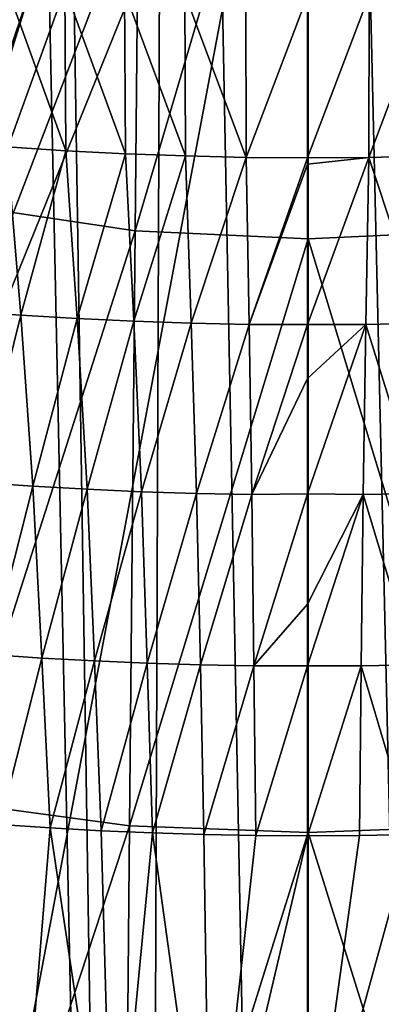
# Model space of a CAD drawing. Header units: metres. Extents: x -24 to 24, y -256 to 25.
# Tile 199 of 256: x -5 to 1, y -61 to -44. Entities that reach past the tile are written whole.
import ezdxf

# ---------------------------------------------------------------- set-up
doc = ezdxf.new("R2010")
doc.units = ezdxf.units.M
doc.layers.add('solid_DOMO_KURZ_SW0002', color=7, linetype='CONTINUOUS')

msp = doc.modelspace()

# ---------------------------------------------------------------- linework, layer by layer
at = {"layer": 'solid_DOMO_KURZ_SW0002'}
for points in [[(-5.208396, 0.93054, 172.0121), (-5.436699, -116.723152, 187.516312), (-2.718128, -116.725327, 187.381516)], [(-4.540195, 0.925402, 171.973083), (-5.208396, 0.93054, 172.0121), (-2.718128, -116.725327, 187.381516)], [(-2.268845, 0.91321, 171.880463), (-4.540195, 0.925402, 171.973083), (-2.718128, -116.725327, 187.381516)], [(-2.268845, 0.91321, 171.880463), (-2.718128, -116.725327, 187.381516), (0, -116.726051, 187.336624)], [(-2.268845, 0.91321, 171.880463), (0, -116.726051, 187.336624), (0, 0.909153, 171.849655)], [(2.718137, -116.725327, 187.381516), (2.268845, 0.91321, 171.880463), (0, 0.909153, 171.849655)], [(0, -116.726051, 187.336624), (2.718137, -116.725327, 187.381516), (0, 0.909153, 171.849655)], [(-4.110792, -36.382565, 114.723579), (-4.760325, -36.260334, 114.685043), (-13.199216, -69.341866, 125.115608)], [(-3.460526, -36.48637, 114.75631), (-4.110792, -36.382565, 114.723579), (-13.199216, -69.341866, 125.115608)], [(-2.820634, -36.570587, 114.782867), (-3.460526, -36.48637, 114.75631), (-13.199216, -69.341866, 125.115608)], [(-2.11832, -36.643131, 114.80574), (-2.820634, -36.570587, 114.782867), (-13.199216, -69.341866, 125.115608)], [(-1.412242, -36.695091, 114.822121), (-2.11832, -36.643131, 114.80574), (-13.199216, -69.341866, 125.115608)], [(0, -36.736561, 114.835197), (-13.2, -106.862198, 136.945724), (0, -106.862198, 136.945724)], [(0, -36.736561, 114.835197), (-13.199216, -69.341866, 125.115608), (-13.2, -106.862198, 136.945724)], [(-0.70546, -36.726219, 114.831932), (-1.412242, -36.695091, 114.822121), (-13.199216, -69.341866, 125.115608)], [(0, -36.736561, 114.835197), (-0.70546, -36.726219, 114.831932), (-13.199216, -69.341866, 125.115608)], [(13.199216, -69.341866, 125.115608), (0.70546, -36.726219, 114.831932), (0, -36.736561, 114.835197)], [(13.199216, -69.341866, 125.115608), (0, -36.736561, 114.835197), (0, -106.862198, 136.945724)], [(13.199216, -69.341866, 125.115608), (1.412242, -36.695091, 114.822121), (0.70546, -36.726219, 114.831932)], [(-5.485691, -37.580315, 170.393158), (-2.74865, -38.029827, 170.20961), (-5.673313, -47.422909, 171.852509)], [(-5.673313, -47.422909, 171.852509), (-2.74865, -38.029827, 170.20961), (-2.842395, -47.847004, 171.680756)], [(0.008268, -38.178619, 170.148636), (-2.842395, -47.847004, 171.680756), (-2.74865, -38.029827, 170.20961)], [(2.765125, -38.027767, 170.210312), (2.859434, -47.845196, 171.681427), (0.008268, -38.178619, 170.148636)], [(0.008268, -38.178619, 170.148636), (0.00855, -47.977757, 171.622452), (-2.842395, -47.847004, 171.680756)], [(2.859434, -47.845196, 171.681427), (0.00855, -47.977757, 171.622452), (0.008268, -38.178619, 170.148636)], [(-3.98102, -46.524494, 84.13459), (-4.971414, -43.779987, 82.55471), (-3.998856, -43.844894, 82.340294)], [(-3.98102, -46.524494, 84.13459), (-4.952032, -46.463856, 84.337158), (-4.971414, -43.779987, 82.55471)], [(-3.002253, -46.574032, 83.985275), (-3.998856, -43.844894, 82.340294), (-3.017964, -43.898075, 82.182442)], [(-3.002253, -46.574032, 83.985275), (-3.98102, -46.524494, 84.13459), (-3.998856, -43.844894, 82.340294)], [(-2.012533, -46.61137, 83.881577), (-3.017964, -43.898075, 82.182442), (-2.024584, -43.938343, 82.072655)], [(-2.012533, -46.61137, 83.881577), (-3.002253, -46.574032, 83.985275), (-3.017964, -43.898075, 82.182442)], [(-1.01058, -46.635006, 83.819435), (-2.024584, -43.938343, 82.072655), (-1.017214, -43.96394, 82.006699)], [(-1.01058, -46.635006, 83.819435), (-2.012533, -46.61137, 83.881577), (-2.024584, -43.938343, 82.072655)], [(-1.01058, -46.635006, 83.819435), (-1.017214, -43.96394, 82.006699), (0, -43.97163, 81.983643)], [(-1.01058, -46.635006, 83.819435), (0, -43.97163, 81.983643), (0, -46.642811, 83.798317)], [(1.017214, -43.96394, 82.006699), (0, -46.642811, 83.798317), (0, -43.97163, 81.983643)], [(1.01058, -46.635006, 83.819435), (0, -46.642811, 83.798317), (1.017214, -43.96394, 82.006699)], [(1.01058, -46.635006, 83.819435), (1.017214, -43.96394, 82.006699), (2.024584, -43.938343, 82.072655)], [(2.012533, -46.61137, 83.881577), (1.01058, -46.635006, 83.819435), (2.024584, -43.938343, 82.072655)], [(-4.724967, -49.237652, 85.880188), (-5.646871, -49.174046, 86.106041), (-4.952032, -46.463856, 84.337158)], [(-4.724967, -49.237652, 85.880188), (-4.952032, -46.463856, 84.337158), (-3.98102, -46.524494, 84.13459)], [(-3.796042, -49.291981, 85.704887), (-4.724967, -49.237652, 85.880188), (-3.98102, -46.524494, 84.13459)], [(-3.796042, -49.291981, 85.704887), (-3.98102, -46.524494, 84.13459), (-3.002253, -46.574032, 83.985275)], [(-2.860038, -49.335976, 85.574257), (-3.796042, -49.291981, 85.704887), (-3.002253, -46.574032, 83.985275)], [(-2.860038, -49.335976, 85.574257), (-3.002253, -46.574032, 83.985275), (-2.012533, -46.61137, 83.881577)], [(-1.915085, -49.368801, 85.482994), (-2.860038, -49.335976, 85.574257), (-2.012533, -46.61137, 83.881577)], [(-1.915085, -49.368801, 85.482994), (-2.012533, -46.61137, 83.881577), (-1.01058, -46.635006, 83.819435)], [(-0.96075, -49.389359, 85.428291), (-1.915085, -49.368801, 85.482994), (-1.01058, -46.635006, 83.819435)], [(-0.96075, -49.389359, 85.428291), (-1.01058, -46.635006, 83.819435), (0, -46.642811, 83.798317)], [(-0.96075, -49.389359, 85.428291), (0, -46.642811, 83.798317), (0, -46.745781, 83.863113)], [(1.01058, -46.635006, 83.819435), (0, -46.745781, 83.863113), (0, -46.642811, 83.798317)], [(1.01058, -46.635006, 83.819435), (0, -49.388943, 85.405899), (0, -46.745781, 83.863113)], [(0.96075, -49.389359, 85.428291), (0, -49.388943, 85.405899), (1.01058, -46.635006, 83.819435)], [(1.915085, -49.368801, 85.482994), (0.96075, -49.389359, 85.428291), (1.01058, -46.635006, 83.819435)], [(1.915085, -49.368801, 85.482994), (1.01058, -46.635006, 83.819435), (2.012533, -46.61137, 83.881577)], [(0, -49.388943, 85.405899), (-0.96075, -49.389359, 85.428291), (0, -46.745781, 83.863113)], [(-5.673313, -47.422909, 171.852509), (-2.842395, -47.847004, 171.680756), (-5.855276, -57.256176, 173.378036)], [(-5.855276, -57.256176, 173.378036), (-2.842395, -47.847004, 171.680756), (-2.932698, -57.652939, 173.230743)], [(0.00855, -47.977757, 171.622452), (-2.932698, -57.652939, 173.230743), (-2.842395, -47.847004, 171.680756)], [(2.859434, -47.845196, 171.681427), (2.950283, -57.65139, 173.231339), (0.00855, -47.977757, 171.622452)], [(0.00855, -47.977757, 171.622452), (0.00882, -57.765038, 173.179092), (-2.932698, -57.652939, 173.230743)], [(2.950283, -57.65139, 173.231339), (0.00882, -57.765038, 173.179092), (0.00855, -47.977757, 171.622452)], [(-5.411306, -51.996681, 87.435471), (-5.646871, -49.174046, 86.106041), (-4.724967, -49.237652, 85.880188)], [(-4.525964, -52.056293, 87.236473), (-5.411306, -51.996681, 87.435471), (-4.724967, -49.237652, 85.880188)], [(-4.525964, -52.056293, 87.236473), (-4.724967, -49.237652, 85.880188), (-3.796042, -49.291981, 85.704887)], [(-3.633826, -52.106567, 87.079514), (-4.525964, -52.056293, 87.236473), (-3.796042, -49.291981, 85.704887)], [(-3.633826, -52.106567, 87.079514), (-3.796042, -49.291981, 85.704887), (-2.860038, -49.335976, 85.574257)], [(-2.73525, -52.146812, 86.960945), (-3.633826, -52.106567, 87.079514), (-2.860038, -49.335976, 85.574257)], [(-2.73525, -52.146812, 86.960945), (-2.860038, -49.335976, 85.574257), (-1.915085, -49.368801, 85.482994)], [(-1.829561, -52.176456, 86.877502), (-2.73525, -52.146812, 86.960945), (-1.915085, -49.368801, 85.482994)], [(-1.829561, -52.176456, 86.877502), (-1.915085, -49.368801, 85.482994), (-0.96075, -49.389359, 85.428291)], [(-0.917021, -52.194786, 86.827477), (-1.829561, -52.176456, 86.877502), (-0.96075, -49.389359, 85.428291)], [(-0.917021, -52.194786, 86.827477), (-0.96075, -49.389359, 85.428291), (0, -49.388943, 85.405899)], [(-0.917021, -52.194786, 86.827477), (0, -49.388943, 85.405899), (0, -50.279186, 85.875809)], [(0.96075, -49.389359, 85.428291), (0, -50.279186, 85.875809), (0, -49.388943, 85.405899)], [(0.96075, -49.389359, 85.428291), (0, -52.183212, 86.802551), (0, -50.279186, 85.875809)], [(0.917021, -52.194786, 86.827477), (0, -52.183212, 86.802551), (0.96075, -49.389359, 85.428291)], [(1.829561, -52.176456, 86.877502), (0.917021, -52.194786, 86.827477), (0.96075, -49.389359, 85.428291)], [(1.829561, -52.176456, 86.877502), (0.96075, -49.389359, 85.428291), (1.915085, -49.368801, 85.482994)], [(0, -52.183212, 86.802551), (-0.917021, -52.194786, 86.827477), (0, -50.279186, 85.875809)], [(-5.233287, -54.831062, 88.592239), (-5.411306, -51.996681, 87.435471), (-4.525964, -52.056293, 87.236473)], [(-4.375464, -54.888676, 88.407776), (-5.233287, -54.831062, 88.592239), (-4.525964, -52.056293, 87.236473)], [(-4.375464, -54.888676, 88.407776), (-4.525964, -52.056293, 87.236473), (-3.633826, -52.106567, 87.079514)], [(-3.510854, -54.936604, 88.259491), (-4.375464, -54.888676, 88.407776), (-3.633826, -52.106567, 87.079514)], [(-3.510854, -54.936604, 88.259491), (-3.633826, -52.106567, 87.079514), (-2.73525, -52.146812, 86.960945)], [(-2.640327, -54.974476, 88.145744), (-3.510854, -54.936604, 88.259491), (-2.73525, -52.146812, 86.960945)], [(-2.640327, -54.974476, 88.145744), (-2.73525, -52.146812, 86.960945), (-1.829561, -52.176456, 86.877502)], [(-1.764278, -55.001976, 88.065041), (-2.640327, -54.974476, 88.145744), (-1.829561, -52.176456, 86.877502)], [(-1.764278, -55.001976, 88.065041), (-1.829561, -52.176456, 86.877502), (-0.917021, -52.194786, 86.827477)], [(-0.883556, -55.018742, 88.016624), (-1.764278, -55.001976, 88.065041), (-0.917021, -52.194786, 86.827477)], [(-0.883556, -55.018742, 88.016624), (-0.917021, -52.194786, 86.827477), (0, -52.183212, 86.802551)], [(-0.883556, -55.018742, 88.016624), (0, -52.183212, 86.802551), (0, -53.997635, 87.59201)], [(0.917021, -52.194786, 86.827477), (0, -53.997635, 87.59201), (0, -52.183212, 86.802551)], [(0.917021, -52.194786, 86.827477), (0, -55.018536, 87.998192), (0, -53.997635, 87.59201)], [(0.883556, -55.018742, 88.016624), (0, -55.018536, 87.998192), (0.917021, -52.194786, 86.827477)], [(1.764278, -55.001976, 88.065041), (0.883556, -55.018742, 88.016624), (0.917021, -52.194786, 86.827477)], [(1.764278, -55.001976, 88.065041), (0.917021, -52.194786, 86.827477), (1.829561, -52.176456, 86.877502)], [(0, -55.018536, 87.998192), (-0.883556, -55.018742, 88.016624), (0, -53.997635, 87.59201)], [(-5.075795, -57.631603, 89.56237), (-5.233287, -54.831062, 88.592239), (-4.375464, -54.888676, 88.407776)], [(-4.242363, -57.687794, 89.384155), (-5.075795, -57.631603, 89.56237), (-4.375464, -54.888676, 88.407776)], [(-4.242363, -57.687794, 89.384155), (-4.375464, -54.888676, 88.407776), (-3.510854, -54.936604, 88.259491)], [(-3.402135, -57.733891, 89.237953), (-4.242363, -57.687794, 89.384155), (-3.510854, -54.936604, 88.259491)], [(-3.402135, -57.733891, 89.237953), (-3.510854, -54.936604, 88.259491), (-2.640327, -54.974476, 88.145744)], [(-2.556443, -57.769821, 89.123993), (-3.402135, -57.733891, 89.237953), (-2.640327, -54.974476, 88.145744)], [(-2.556443, -57.769821, 89.123993), (-2.640327, -54.974476, 88.145744), (-1.764278, -55.001976, 88.065041)], [(-1.706627, -57.795528, 89.042465), (-2.556443, -57.769821, 89.123993), (-1.764278, -55.001976, 88.065041)], [(-1.706627, -57.795528, 89.042465), (-1.764278, -55.001976, 88.065041), (-0.883556, -55.018742, 88.016624)], [(-0.85403, -57.81097, 88.993484), (-1.706627, -57.795528, 89.042465), (-0.883556, -55.018742, 88.016624)], [(-0.85403, -57.81097, 88.993484), (-0.883556, -55.018742, 88.016624), (0, -55.018536, 87.998192)], [(-0.85403, -57.81097, 88.993484), (0, -55.018536, 87.998192), (0, -57.81612, 88.97715)], [(0.883556, -55.018742, 88.016624), (0, -57.81612, 88.97715), (0, -55.018536, 87.998192)], [(0.85403, -57.81097, 88.993484), (0, -57.81612, 88.97715), (0.883556, -55.018742, 88.016624)], [(1.706627, -57.795528, 89.042465), (0.85403, -57.81097, 88.993484), (0.883556, -55.018742, 88.016624)], [(1.706627, -57.795528, 89.042465), (0.883556, -55.018742, 88.016624), (1.764278, -55.001976, 88.065041)], [(-5.855276, -57.256176, 173.378036), (-2.932698, -57.652939, 173.230743), (-6.033072, -67.083504, 174.94574)], [(-6.033072, -67.083504, 174.94574), (-2.932698, -57.652939, 173.230743), (-3.020464, -67.451691, 174.831085)], [(-4.794176, -64.497169, 91.741875), (-5.075795, -57.631603, 89.56237), (-4.242363, -57.687794, 89.384155)], [(-3.207187, -64.595322, 91.416656), (-4.794176, -64.497169, 91.741875), (-4.242363, -57.687794, 89.384155)], [(-3.207187, -64.595322, 91.416656), (-4.242363, -57.687794, 89.384155), (-3.402135, -57.733891, 89.237953)], [(-3.207187, -64.595322, 91.416656), (-3.402135, -57.733891, 89.237953), (-2.556443, -57.769821, 89.123993)], [(-1.602418, -64.650764, 91.208076), (-3.207187, -64.595322, 91.416656), (-2.556443, -57.769821, 89.123993)], [(0.00882, -57.765038, 173.179092), (-3.020464, -67.451691, 174.831085), (-2.932698, -57.652939, 173.230743)], [(0.00882, -57.765038, 173.179092), (0.009083, -67.544739, 174.788681), (-3.020464, -67.451691, 174.831085)], [(-1.602418, -64.650764, 91.208076), (-2.556443, -57.769821, 89.123993), (-1.706627, -57.795528, 89.042465)], [(2.950283, -57.65139, 173.231339), (3.038583, -67.450401, 174.831573), (0.00882, -57.765038, 173.179092)], [(3.038583, -67.450401, 174.831573), (0.009083, -67.544739, 174.788681), (0.00882, -57.765038, 173.179092)], [(-1.602418, -64.650764, 91.208076), (-1.706627, -57.795528, 89.042465), (-0.85403, -57.81097, 88.993484)], [(-1.602418, -64.650764, 91.208076), (-0.85403, -57.81097, 88.993484), (0, -57.81612, 88.97715)], [(0, -63.9911, 90.924118), (-1.602418, -64.650764, 91.208076), (0, -57.81612, 88.97715)], [(1.706627, -57.795528, 89.042465), (0, -63.9911, 90.924118), (0.85403, -57.81097, 88.993484)], [(1.602418, -64.650764, 91.208076), (0, -63.9911, 90.924118), (1.706627, -57.795528, 89.042465)], [(0.85403, -57.81097, 88.993484), (0, -63.9911, 90.924118), (0, -57.81612, 88.97715)]]:
    msp.add_3dface(points, dxfattribs=at)

doc.saveas('drawing.dxf')
